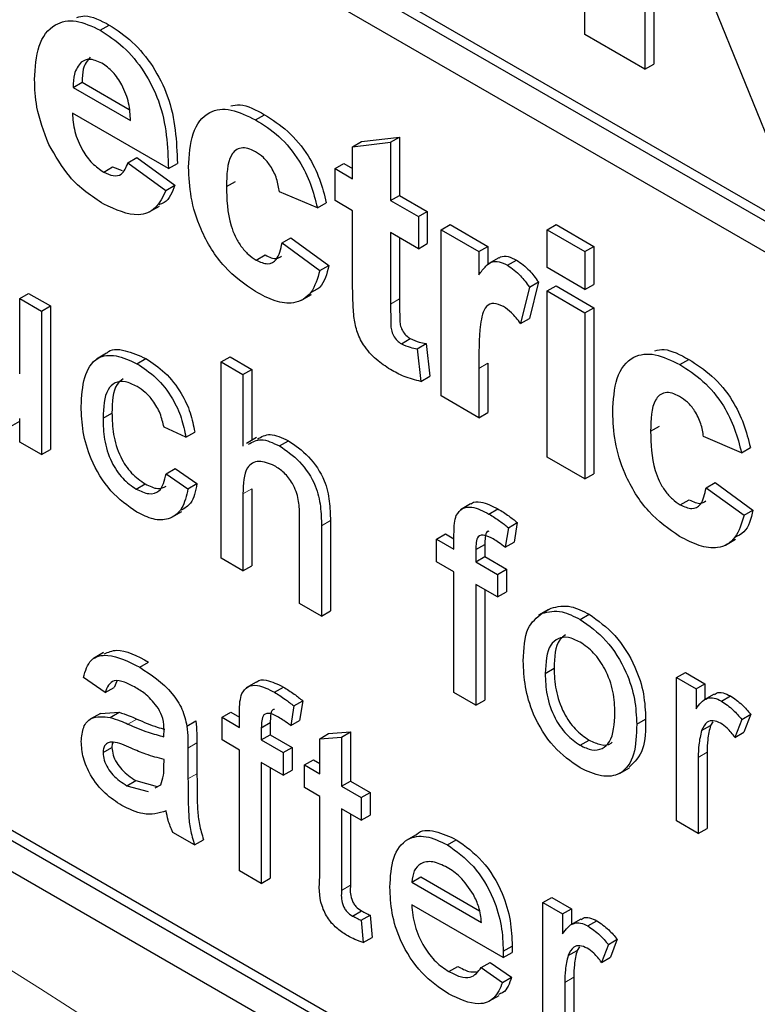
# Paper-space layout 'Blatt2' of a CAD drawing. Header units: millimetres. Extents: x 5 to 418, y 2 to 292.
# Tile 29 of 112: x 119.103 to 120.074, y 179.034 to 180.331. Entities that reach past the tile are written whole.
import ezdxf

# ---------------------------------------------------------------- set-up
doc = ezdxf.new("R2010")
doc.units = ezdxf.units.MM

psp = doc.layouts.new('Blatt2')

# ---------------------------------------------------------------- linework, layer by layer
at = {"color": 7, "linetype": 'Continuous', "lineweight": 25}
for p, q in [((117.3478, 181.6591), (121.8026, 179.0874)), ((117.336, 181.6523), (121.8026, 179.0738)), ((121.8026, 179.0329), (117.336, 181.6114)), ((115.8275, 181.0941), (121.7201, 177.6924)), ((119.8471, 180.3114), (119.8471, 180.7877)), ((120.0896, 180.1714), (119.9264, 180.5738)), ((119.9264, 180.5738), (119.9264, 180.2656)), ((119.9382, 180.5448), (119.9382, 180.2724)), ((119.2093, 180.3171), (119.2211, 180.3239)), ((119.9264, 180.2656), (119.8471, 180.3114)), ((119.9264, 180.2656), (119.9382, 180.2724)), ((117.336, 180.2641), (121.7201, 177.7332)), ((117.3478, 180.2709), (121.7319, 177.74)), ((119.1736, 180.2417), (119.1853, 180.2485)), ((119.1853, 180.2485), (119.2475, 180.2127)), ((119.1736, 180.2417), (119.2491, 180.1981)), ((119.299, 180.1348), (119.1727, 180.2077)), ((119.4139, 180.1989), (119.4257, 180.2057)), ((119.5416, 180.1636), (119.5534, 180.1704)), ((119.5416, 180.1636), (119.5915, 180.1694)), ((119.5534, 180.1704), (119.6033, 180.1762)), ((119.5915, 180.1694), (119.6033, 180.1762)), ((119.5915, 180.1694), (119.5915, 180.0926)), ((119.6033, 180.1762), (119.6033, 180.0994)), ((119.5416, 180.1214), (119.5416, 180.1636)), ((119.2458, 180.1425), (119.2576, 180.1493)), ((119.2458, 180.1425), (119.2957, 180.106)), ((119.2576, 180.1493), (119.3075, 180.1128)), ((119.299, 180.1348), (119.3108, 180.1416)), ((119.5184, 180.1348), (119.5302, 180.1416)), ((119.5302, 180.1416), (119.5416, 180.135)), ((119.2138, 180.1302), (119.2256, 180.137)), ((119.2256, 180.137), (119.238, 180.1323)), ((119.5184, 180.0926), (119.5184, 180.1348)), ((119.5184, 180.1348), (119.5416, 180.1214)), ((119.3754, 180.1112), (119.3872, 180.118)), ((119.2957, 180.106), (119.3075, 180.1128)), ((119.4951, 180.083), (119.4452, 180.1041)), ((119.4951, 180.083), (119.5069, 180.0898)), ((119.5416, 180.0791), (119.5184, 180.0926)), ((119.5915, 180.0926), (119.6033, 180.0994)), ((119.5915, 180.0926), (119.6281, 180.0715)), ((119.6033, 180.0994), (119.6399, 180.0783)), ((119.2738, 180.0778), (119.2871, 180.0855)), ((119.5416, 179.9822), (119.5416, 180.0791)), ((119.6281, 180.0715), (119.6399, 180.0783)), ((119.6399, 180.0783), (119.6399, 180.0361)), ((119.6281, 180.0715), (119.6281, 180.0293)), ((119.658, 180.0542), (119.6698, 180.061)), ((119.658, 179.8354), (119.658, 180.0542)), ((119.658, 180.0542), (119.7078, 180.0254)), ((119.6698, 180.061), (119.7196, 180.0322)), ((119.7976, 180.0542), (119.8094, 180.061)), ((119.7976, 180.0542), (119.8475, 180.0254)), ((119.7976, 180.0043), (119.7976, 180.0542)), ((119.8094, 180.061), (119.8592, 180.0322)), ((119.4486, 180.0369), (119.4604, 180.0437)), ((119.4604, 180.0437), (119.5102, 180.0073)), ((119.6281, 180.0293), (119.5915, 180.0504)), ((119.5915, 180.0504), (119.5915, 179.9563)), ((119.6033, 180.0436), (119.6033, 179.9631)), ((119.4486, 180.0369), (119.4984, 180.0005)), ((119.6281, 180.0293), (119.6399, 180.0361)), ((119.7078, 180.0254), (119.7196, 180.0322)), ((119.7078, 180.0254), (119.7078, 179.9949)), ((119.7196, 180.0322), (119.7196, 180.0081)), ((119.8475, 180.0254), (119.8592, 180.0322)), ((119.8475, 180.0254), (119.8475, 179.9755)), ((119.8592, 180.0322), (119.8592, 179.9823)), ((119.4146, 180.0143), (119.4264, 180.0211)), ((119.7342, 180.0173), (119.7209, 180.0096)), ((119.7455, 180.0075), (119.7573, 180.0143)), ((119.4984, 180.0005), (119.5102, 180.0073)), ((119.8475, 179.9755), (119.7976, 180.0043)), ((119.7743, 179.9788), (119.7627, 179.9307)), ((119.7743, 179.9788), (119.7861, 179.9856)), ((119.7861, 179.9856), (119.7745, 179.9375)), ((119.7976, 179.9736), (119.8094, 179.9804)), ((119.7976, 179.9736), (119.8475, 179.9448)), ((119.7976, 179.7548), (119.7976, 179.9736)), ((119.8094, 179.9804), (119.8592, 179.9516)), ((119.8475, 179.9755), (119.8592, 179.9823)), ((119.1032, 179.9636), (119.115, 179.9704)), ((119.1032, 179.8643), (119.1032, 179.9636)), ((119.1032, 179.9636), (119.1319, 179.947)), ((119.115, 179.9704), (119.1437, 179.9538)), ((119.4742, 179.9613), (119.4875, 179.9689)), ((119.1319, 179.947), (119.1437, 179.9538)), ((119.1319, 179.947), (119.1319, 179.7581)), ((119.1437, 179.9538), (119.1437, 179.7649)), ((119.8475, 179.9448), (119.8592, 179.9516)), ((119.8592, 179.9516), (119.8592, 179.7328)), ((119.7627, 179.9307), (119.7745, 179.9375)), ((119.8475, 179.9448), (119.8475, 179.726)), ((119.6057, 179.904), (119.6175, 179.9108)), ((119.6264, 179.8975), (119.6382, 179.9044)), ((119.6264, 179.8975), (119.6314, 179.8545)), ((119.6382, 179.9044), (119.6432, 179.8614)), ((119.2177, 179.8915), (119.2044, 179.8838)), ((119.2576, 179.8778), (119.2694, 179.8846)), ((119.3685, 179.8801), (119.3802, 179.8869)), ((119.3802, 179.8869), (119.409, 179.8703)), ((119.9724, 179.8766), (119.9841, 179.8834)), ((119.3685, 179.6215), (119.3685, 179.8801)), ((119.3685, 179.8801), (119.3972, 179.8635)), ((119.3972, 179.8635), (119.409, 179.8703)), ((119.409, 179.8703), (119.409, 179.7769)), ((119.7078, 179.8715), (119.7078, 179.8066)), ((119.7196, 179.8783), (119.7196, 179.8134)), ((119.3972, 179.8635), (119.3972, 179.7691)), ((119.6314, 179.8545), (119.6432, 179.8614)), ((119.7078, 179.8066), (119.658, 179.8354)), ((119.1032, 179.7746), (119.1032, 179.8055)), ((119.2129, 179.806), (119.2247, 179.8128)), ((119.7078, 179.8066), (119.7196, 179.8134)), ((119.0912, 179.7951), (119.1032, 179.802)), ((119.322, 179.7809), (119.2933, 179.7942)), ((119.9339, 179.7888), (119.9457, 179.7956)), ((119.322, 179.7809), (119.3337, 179.7878)), ((119.4152, 179.7805), (119.4019, 179.7728)), ((120.0535, 179.7606), (120.0037, 179.7817)), ((119.1319, 179.7581), (119.1032, 179.7746)), ((119.4452, 179.7695), (119.457, 179.7763)), ((120.0535, 179.7606), (120.0653, 179.7674)), ((119.1319, 179.7581), (119.1437, 179.7649)), ((119.8475, 179.726), (119.7976, 179.7548)), ((119.2961, 179.7329), (119.3079, 179.7397)), ((119.3079, 179.7397), (119.3366, 179.7198)), ((119.2961, 179.7329), (119.3248, 179.713)), ((119.8475, 179.726), (119.8592, 179.7328)), ((119.2566, 179.7126), (119.2684, 179.7194)), ((119.3248, 179.713), (119.3366, 179.7198)), ((120.007, 179.7145), (120.0188, 179.7213)), ((120.007, 179.7145), (120.0569, 179.6781)), ((120.0188, 179.7213), (120.0687, 179.6849)), ((119.3972, 179.7063), (119.3972, 179.6049)), ((119.409, 179.7131), (119.409, 179.6117)), ((119.6969, 179.6931), (119.6837, 179.6854)), ((119.973, 179.6919), (119.9848, 179.6987)), ((119.3037, 179.6755), (119.3169, 179.6831)), ((119.4718, 179.5618), (119.4718, 179.6793)), ((119.7211, 179.6798), (119.7329, 179.6866)), ((120.0569, 179.6781), (120.0687, 179.6849)), ((119.5005, 179.6644), (119.5005, 179.5453)), ((119.5123, 179.6712), (119.5123, 179.5521)), ((119.7466, 179.6618), (119.7425, 179.636)), ((119.7466, 179.6618), (119.7584, 179.6686)), ((119.7584, 179.6686), (119.7543, 179.6428)), ((119.6521, 179.6467), (119.6639, 179.6535)), ((119.6639, 179.6535), (119.675, 179.6471)), ((119.675, 179.6335), (119.675, 179.6527)), ((119.6521, 179.6169), (119.6521, 179.6467)), ((119.6521, 179.6467), (119.675, 179.6335)), ((119.7037, 179.6329), (119.7155, 179.6397)), ((119.7155, 179.6397), (119.7155, 179.6237)), ((119.7425, 179.636), (119.7543, 179.6428)), ((120.0327, 179.6389), (120.0459, 179.6466)), ((119.7037, 179.6329), (119.7037, 179.6169)), ((119.7037, 179.6169), (119.7155, 179.6237)), ((119.7155, 179.6237), (119.7442, 179.6071)), ((119.3972, 179.6049), (119.3685, 179.6215)), ((119.3972, 179.6049), (119.409, 179.6117)), ((119.675, 179.6036), (119.6521, 179.6169)), ((119.7037, 179.6169), (119.7324, 179.6003)), ((119.675, 179.4445), (119.675, 179.6036)), ((119.7324, 179.6003), (119.7442, 179.6071)), ((119.7324, 179.6003), (119.7324, 179.5705)), ((119.7442, 179.6071), (119.7442, 179.5773)), ((119.7324, 179.5705), (119.7037, 179.5871)), ((119.7037, 179.5871), (119.7037, 179.428)), ((119.7155, 179.5803), (119.7155, 179.4348)), ((119.7324, 179.5705), (119.7442, 179.5773)), ((119.5005, 179.5453), (119.4718, 179.5618)), ((119.5005, 179.5453), (119.5123, 179.5521)), ((119.7994, 179.5541), (119.7861, 179.5464)), ((119.791, 179.5491), (119.8028, 179.5559)), ((119.8411, 179.5409), (119.8529, 179.5477)), ((119.2137, 179.4974), (119.2005, 179.4897)), ((119.2612, 179.4779), (119.273, 179.4847)), ((119.7951, 179.4698), (119.8068, 179.4766)), ((119.9679, 179.4644), (119.9797, 179.4712)), ((119.9797, 179.4712), (120.0055, 179.4563)), ((119.2157, 179.4445), (119.187, 179.4644)), ((119.2312, 179.4595), (119.2275, 179.4513)), ((119.4145, 179.4584), (119.4012, 179.4507)), ((119.9679, 179.2755), (119.9679, 179.4644)), ((119.9679, 179.4644), (119.9937, 179.4495)), ((119.9937, 179.4495), (120.0055, 179.4563)), ((120.0055, 179.4563), (120.0055, 179.4355)), ((119.2157, 179.4445), (119.2275, 179.4513)), ((119.4387, 179.4451), (119.4504, 179.4519)), ((119.7037, 179.428), (119.675, 179.4445)), ((119.9937, 179.4495), (119.9937, 179.4231)), ((120.0176, 179.4425), (120.0044, 179.4349)), ((119.4641, 179.4271), (119.4759, 179.4339)), ((119.4759, 179.4339), (119.4718, 179.408)), ((119.7037, 179.428), (119.7155, 179.4348)), ((120.0271, 179.4335), (120.0389, 179.4403)), ((119.2094, 179.4172), (119.1961, 179.4095)), ((119.2094, 179.4171), (119.234, 179.4186)), ((119.2222, 179.4118), (119.234, 179.4186)), ((119.3696, 179.412), (119.3814, 179.4188)), ((119.3814, 179.4188), (119.3926, 179.4124)), ((119.3926, 179.3988), (119.3926, 179.418)), ((119.4641, 179.4271), (119.46, 179.4012)), ((120.054, 179.4092), (120.0658, 179.416)), ((120.0658, 179.416), (120.0568, 179.3924)), ((119.3234, 179.4005), (119.3352, 179.4073)), ((119.3696, 179.3822), (119.3696, 179.412)), ((119.3696, 179.412), (119.3926, 179.3988)), ((119.4213, 179.3982), (119.433, 179.405)), ((119.433, 179.405), (119.433, 179.389)), ((119.46, 179.4012), (119.4718, 179.408)), ((119.9156, 179.4028), (119.9274, 179.4096)), ((120.016, 179.4061), (120.0128, 179.4014)), ((120.054, 179.4092), (120.045, 179.3856)), ((119.4213, 179.3982), (119.4213, 179.3822)), ((119.4982, 179.3837), (119.51, 179.3905)), ((119.51, 179.3905), (119.5387, 179.3928)), ((119.5269, 179.386), (119.5387, 179.3928)), ((119.5387, 179.3928), (119.5387, 179.328)), ((120.001, 179.3946), (120.0128, 179.4014)), ((120.045, 179.3856), (120.0568, 179.3924)), ((119.3366, 179.3782), (119.3366, 179.3377)), ((119.3926, 179.3689), (119.3696, 179.3822)), ((119.4213, 179.3822), (119.433, 179.389)), ((119.4213, 179.3822), (119.45, 179.3656)), ((119.433, 179.389), (119.4618, 179.3724)), ((119.4982, 179.3837), (119.5269, 179.386)), ((119.4982, 179.3377), (119.4982, 179.3837)), ((119.5269, 179.386), (119.5269, 179.3212)), ((119.8411, 179.3752), (119.8529, 179.382)), ((119.2129, 179.3655), (119.2247, 179.3723)), ((119.3248, 179.3714), (119.3248, 179.3309)), ((119.3926, 179.2098), (119.3926, 179.3689)), ((119.45, 179.3656), (119.4618, 179.3724)), ((119.45, 179.3656), (119.45, 179.3358)), ((119.4618, 179.3724), (119.4618, 179.3426)), ((120.0084, 179.3661), (120.0084, 179.2657)), ((119.2931, 179.3471), (119.2933, 179.3566)), ((119.45, 179.3358), (119.4213, 179.3523)), ((119.4213, 179.3523), (119.4213, 179.1932)), ((119.4781, 179.3493), (119.4899, 179.3562)), ((119.4899, 179.3562), (119.4982, 179.3514)), ((119.9966, 179.3593), (119.9966, 179.2589)), ((119.433, 179.3455), (119.433, 179.2)), ((119.45, 179.3358), (119.4618, 179.3426)), ((119.4781, 179.3195), (119.4781, 179.3493)), ((119.4781, 179.3493), (119.4982, 179.3377)), ((119.8928, 179.3381), (119.9061, 179.3457)), ((119.2443, 179.3219), (119.2561, 179.3287)), ((119.2561, 179.3287), (119.2843, 179.321)), ((119.5269, 179.3212), (119.5387, 179.328)), ((119.5387, 179.328), (119.5646, 179.3131)), ((119.2443, 179.3219), (119.2725, 179.3142)), ((119.2815, 179.3192), (119.2889, 179.3233)), ((119.4982, 179.3079), (119.4781, 179.3195)), ((119.5269, 179.3212), (119.5528, 179.3063)), ((119.5528, 179.3063), (119.5646, 179.3131)), ((119.5646, 179.3131), (119.5646, 179.2832)), ((119.4982, 179.2019), (119.4982, 179.3079)), ((119.5528, 179.3063), (119.5528, 179.2764)), ((119.5528, 179.2764), (119.5269, 179.2913)), ((119.5269, 179.2913), (119.5269, 179.1841)), ((119.5387, 179.2845), (119.5387, 179.1909)), ((119.5528, 179.2764), (119.5646, 179.2832)), ((119.9966, 179.2589), (119.9679, 179.2755)), ((119.3334, 179.2439), (119.3047, 179.2605)), ((119.9966, 179.2589), (120.0084, 179.2657)), ((119.3334, 179.2439), (119.3452, 179.2507)), ((119.6252, 179.2573), (119.612, 179.2497)), ((119.6663, 179.244), (119.6781, 179.2508)), ((119.4213, 179.1932), (119.3926, 179.2098)), ((119.4213, 179.1932), (119.433, 179.2)), ((119.6194, 179.1949), (119.6312, 179.2017)), ((119.6194, 179.1949), (119.7112, 179.1419)), ((119.6312, 179.2017), (119.7085, 179.157)), ((119.7922, 179.168), (119.804, 179.1749)), ((119.804, 179.1749), (119.8298, 179.1599)), ((119.5415, 179.1503), (119.5533, 179.1571)), ((119.7398, 179.0955), (119.6194, 179.165)), ((119.7922, 178.9791), (119.7922, 179.168)), ((119.7922, 179.168), (119.818, 179.1531)), ((119.818, 179.1531), (119.8298, 179.1599)), ((119.8298, 179.1599), (119.8298, 179.1391)), ((119.5528, 179.1447), (119.5646, 179.1515)), ((119.5528, 179.1447), (119.5556, 179.1152)), ((119.5646, 179.1515), (119.5674, 179.122)), ((119.818, 179.1531), (119.818, 179.1268)), ((119.8419, 179.1461), (119.8287, 179.1385)), ((119.8514, 179.1372), (119.8632, 179.144)), ((119.5556, 179.1152), (119.5674, 179.122)), ((119.8783, 179.1128), (119.8901, 179.1196)), ((119.8901, 179.1196), (119.8811, 179.096)), ((119.7399, 179.1039), (119.7517, 179.1107)), ((119.8253, 179.0982), (119.8371, 179.105)), ((119.8403, 179.1098), (119.8371, 179.105)), ((119.8783, 179.1128), (119.8693, 179.0892)), ((119.7398, 179.0955), (119.7516, 179.1023)), ((119.8693, 179.0892), (119.8811, 179.096)), ((119.6683, 179.0772), (119.68, 179.084)), ((119.7109, 179.0824), (119.7227, 179.0892)), ((119.7109, 179.0824), (119.739, 179.0628)), ((119.7227, 179.0892), (119.7508, 179.0696)), ((119.739, 179.0628), (119.7508, 179.0696)), ((119.8327, 179.0697), (119.8327, 178.9693)), ((119.8209, 179.0629), (119.8209, 178.9625)), ((119.721, 179.038), (119.7343, 179.0456))]:
    psp.add_line(p, q, dxfattribs=at)
at = {"color": 7, "linetype": 'Continuous', "lineweight": 18}
for p, q in [((119.5915, 179.9563), (119.6033, 179.9631)), ((119.7078, 179.8715), (119.7196, 179.8783)), ((119.3972, 179.7063), (119.409, 179.7131)), ((119.5005, 179.6644), (119.5123, 179.6712)), ((119.2458, 179.403), (119.2576, 179.4098)), ((119.3248, 179.3714), (119.3366, 179.3782)), ((119.9966, 179.3593), (120.0084, 179.3661)), ((119.3248, 179.3309), (119.3366, 179.3377)), ((119.5269, 179.1841), (119.5387, 179.1909)), ((119.8209, 179.0629), (119.8327, 179.0697))]:
    psp.add_line(p, q, dxfattribs=at)
psp.add_arc((114.8566, 172.3244), 7.9725, 50.30384, 69.70154, dxfattribs=at)
at = {"color": 7, "linetype": 'Continuous', "lineweight": 25}
for points, knots in [([(119.1228, 180.2521), (119.1237, 180.2677), (119.1254, 180.2988), (119.1463, 180.3261), (119.1765, 180.3325), (119.1984, 180.3222), (119.2093, 180.3171)], [0, 0, 0, 0, 0.280671, 0.559803, 0.779762, 1, 1, 1, 1]), ([(119.1785, 180.3339), (119.182, 180.3348), (119.1942, 180.3382), (119.2099, 180.3299), (119.2211, 180.3239)], [0, 0, 0, 0, 0.2804783, 1, 1, 1, 1]), ([(119.2211, 180.3239), (119.2314, 180.3171), (119.2519, 180.3037), (119.2796, 180.2702), (119.3083, 180.2125), (119.3097, 180.1708), (119.3108, 180.1416)], [0, 0, 0, 0, 0.187375, 0.374305, 0.561262, 1, 1, 1, 1]), ([(119.2093, 180.3171), (119.2196, 180.3103), (119.2401, 180.2968), (119.2679, 180.2634), (119.2965, 180.2057), (119.298, 180.164), (119.299, 180.1348)], [0, 0, 0, 0, 0.187375, 0.374305, 0.561262, 1, 1, 1, 1]), ([(119.1842, 180.2749), (119.1805, 180.2702), (119.174, 180.2619), (119.1737, 180.2479), (119.1736, 180.2417)], [0, 0, 0, 0, 0.558284, 1, 1, 1, 1]), ([(119.2115, 180.2736), (119.2056, 180.2762), (119.195, 180.2809), (119.1875, 180.2767), (119.1842, 180.2749)], [0, 0, 0, 0, 0.558878, 1, 1, 1, 1]), ([(119.1959, 180.2817), (119.1923, 180.277), (119.1858, 180.2687), (119.1855, 180.2547), (119.1853, 180.2485)], [0, 0, 0, 0, 0.558284, 1, 1, 1, 1]), ([(119.2491, 180.1981), (119.2487, 180.2056), (119.2479, 180.2205), (119.2394, 180.2436), (119.2263, 180.2631), (119.2165, 180.2701), (119.2115, 180.2736)], [0, 0, 0, 0, 0.280983, 0.560279, 0.780219, 1, 1, 1, 1]), ([(119.1414, 180.1667), (119.1352, 180.1834), (119.1241, 180.2132), (119.1232, 180.2402), (119.1228, 180.2521)], [0, 0, 0, 0, 0.558866, 1, 1, 1, 1]), ([(119.1727, 180.2077), (119.1732, 180.1999), (119.1744, 180.1842), (119.1842, 180.1602), (119.1984, 180.1408), (119.2087, 180.1337), (119.2138, 180.1302)], [0, 0, 0, 0, 0.280701, 0.559805, 0.779805, 1, 1, 1, 1]), ([(119.3256, 180.1365), (119.3264, 180.1522), (119.3282, 180.1835), (119.3493, 180.2113), (119.3809, 180.2152), (119.4029, 180.2044), (119.4139, 180.1989)], [0, 0, 0, 0, 0.280707, 0.559643, 0.779504, 1, 1, 1, 1]), ([(119.381, 180.2173), (119.385, 180.2181), (119.3982, 180.2209), (119.4144, 180.2119), (119.4257, 180.2057)], [0, 0, 0, 0, 0.305493, 1, 1, 1, 1]), ([(119.4139, 180.1989), (119.4242, 180.1924), (119.4448, 180.1793), (119.471, 180.148), (119.4873, 180.114), (119.4925, 180.0933), (119.4951, 180.083)], [0, 0, 0, 0, 0.280457, 0.559337, 0.779383, 1, 1, 1, 1]), ([(119.4257, 180.2057), (119.436, 180.1992), (119.4566, 180.1861), (119.4827, 180.1549), (119.4991, 180.1208), (119.5043, 180.1001), (119.5069, 180.0898)], [0, 0, 0, 0, 0.280457, 0.559337, 0.779383, 1, 1, 1, 1]), ([(119.2139, 180.0879), (119.1981, 180.0984), (119.1698, 180.1171), (119.1501, 180.1516), (119.1414, 180.1667)], [0, 0, 0, 0, 0.560391, 1, 1, 1, 1]), ([(119.4135, 180.157), (119.4102, 180.1586), (119.4036, 180.1619), (119.3944, 180.1625), (119.3869, 180.1592), (119.3762, 180.1459), (119.3758, 180.1266), (119.3754, 180.1112)], [0, 0, 0, 0, 0.125319, 0.250544, 0.375796, 0.501063, 1, 1, 1, 1]), ([(119.4452, 180.1041), (119.4443, 180.1097), (119.4424, 180.121), (119.4346, 180.1375), (119.4242, 180.15), (119.4171, 180.1546), (119.4135, 180.157)], [0, 0, 0, 0, 0.280561, 0.559648, 0.7796, 1, 1, 1, 1]), ([(119.2138, 180.1302), (119.218, 180.1282), (119.2265, 180.1241), (119.2396, 180.1267), (119.2435, 180.1365), (119.2458, 180.1425)], [0, 0, 0, 0, 0.280682, 0.560525, 1, 1, 1, 1]), ([(119.4136, 179.9727), (119.3996, 179.9824), (119.3716, 180.0017), (119.3412, 180.051), (119.3273, 180.0977), (119.3262, 180.1236), (119.3256, 180.1365)], [0, 0, 0, 0, 0.279707, 0.558485, 0.778934, 1, 1, 1, 1]), ([(119.2957, 180.106), (119.2917, 180.0977), (119.2838, 180.081), (119.2558, 180.0689), (119.2298, 180.0807), (119.2139, 180.0879)], [0, 0, 0, 0, 0.281013, 0.561314, 1, 1, 1, 1]), ([(119.3075, 180.1128), (119.3039, 180.1037), (119.2992, 180.0915), (119.2888, 180.088), (119.2862, 180.0871)], [0, 0, 0, 0, 0.753376, 1, 1, 1, 1]), ([(119.3754, 180.1112), (119.3758, 180.0943), (119.3762, 180.0732), (119.3865, 180.0455), (119.3942, 180.0325), (119.404, 180.0213), (119.4111, 180.0166), (119.4146, 180.0143)], [0, 0, 0, 0, 0.499313, 0.6245497, 0.7497626, 0.8747838, 1, 1, 1, 1]), ([(119.4146, 180.0143), (119.4198, 180.0119), (119.4302, 180.0072), (119.4442, 180.015), (119.4469, 180.0286), (119.4486, 180.0369)], [0, 0, 0, 0, 0.28016, 0.558978, 1, 1, 1, 1]), ([(119.4264, 180.0211), (119.4318, 180.0184), (119.4404, 180.0141), (119.446, 180.0181), (119.4481, 180.0195)], [0, 0, 0, 0, 0.628112, 1, 1, 1, 1]), ([(119.7078, 179.9949), (119.7108, 179.9989), (119.7156, 180.0056), (119.7241, 180.0125), (119.7343, 180.0129), (119.7418, 180.0093), (119.7455, 180.0075)], [0, 0, 0, 0, 0.340514, 0.560535, 0.78019, 1, 1, 1, 1]), ([(119.7344, 180.017), (119.735, 180.0175), (119.7381, 180.0199), (119.7462, 180.0196), (119.7536, 180.0161), (119.7573, 180.0143)], [0, 0, 0, 0, 0.119414, 0.559552, 1, 1, 1, 1]), ([(119.7573, 180.0143), (119.7631, 180.0102), (119.7736, 180.0027), (119.7823, 179.9908), (119.7861, 179.9856)], [0, 0, 0, 0, 0.559042, 1, 1, 1, 1]), ([(119.4984, 180.0005), (119.4953, 179.99), (119.489, 179.969), (119.4666, 179.9555), (119.4396, 179.9591), (119.4223, 179.9681), (119.4136, 179.9727)], [0, 0, 0, 0, 0.280244, 0.559157, 0.779326, 1, 1, 1, 1]), ([(119.5102, 180.0073), (119.5075, 179.9961), (119.5033, 179.9791), (119.4905, 179.9733), (119.4861, 179.9713)], [0, 0, 0, 0, 0.655166, 1, 1, 1, 1]), ([(119.7455, 180.0075), (119.7514, 180.0034), (119.7619, 179.9959), (119.7705, 179.984), (119.7743, 179.9788)], [0, 0, 0, 0, 0.559042, 1, 1, 1, 1]), ([(119.5433, 179.9399), (119.5427, 179.9479), (119.5416, 179.9623), (119.5416, 179.9761), (119.5416, 179.9822)], [0, 0, 0, 0, 0.559821, 1, 1, 1, 1]), ([(119.6033, 179.9631), (119.6034, 179.9542), (119.6035, 179.943), (119.6038, 179.9293), (119.6067, 179.9215), (119.6117, 179.9147), (119.6156, 179.9121), (119.6175, 179.9108)], [0, 0, 0, 0, 0.501041, 0.626248, 0.751082, 0.875377, 1, 1, 1, 1]), ([(119.5915, 179.9563), (119.5916, 179.9474), (119.5917, 179.9362), (119.5921, 179.9225), (119.595, 179.9147), (119.5999, 179.9079), (119.6038, 179.9053), (119.6057, 179.904)], [0, 0, 0, 0, 0.501041, 0.626248, 0.751082, 0.875377, 1, 1, 1, 1]), ([(119.74, 179.9531), (119.7357, 179.9551), (119.727, 179.9591), (119.7139, 179.9523), (119.7076, 179.9208), (119.7077, 179.8913), (119.7078, 179.8715)], [0, 0, 0, 0, 0.124672, 0.248774, 0.498061, 1, 1, 1, 1]), ([(119.7627, 179.9307), (119.7588, 179.9358), (119.7518, 179.9448), (119.7436, 179.9506), (119.74, 179.9531)], [0, 0, 0, 0, 0.560294, 1, 1, 1, 1]), ([(119.5913, 179.8701), (119.5851, 179.8742), (119.5726, 179.8824), (119.5562, 179.9003), (119.5462, 179.9214), (119.5442, 179.9337), (119.5433, 179.9399)], [0, 0, 0, 0, 0.280585, 0.56042, 0.779437, 1, 1, 1, 1]), ([(119.6175, 179.9108), (119.6215, 179.9091), (119.6285, 179.906), (119.6352, 179.9049), (119.6382, 179.9044)], [0, 0, 0, 0, 0.559508, 1, 1, 1, 1]), ([(119.2178, 179.8913), (119.2179, 179.8915), (119.2226, 179.8983), (119.2422, 179.8964), (119.2603, 179.8885), (119.2694, 179.8846)], [0, 0, 0, 0, 0.011465, 0.505148, 1, 1, 1, 1]), ([(119.6057, 179.904), (119.6097, 179.9023), (119.6167, 179.8992), (119.6235, 179.8981), (119.6264, 179.8975)], [0, 0, 0, 0, 0.559508, 1, 1, 1, 1]), ([(119.9394, 179.8949), (119.9434, 179.8957), (119.9566, 179.8985), (119.9729, 179.8896), (119.9841, 179.8834)], [0, 0, 0, 0, 0.305493, 1, 1, 1, 1]), ([(119.1842, 179.8216), (119.1849, 179.835), (119.1864, 179.8615), (119.2025, 179.8875), (119.2296, 179.8907), (119.2483, 179.8821), (119.2576, 179.8778)], [0, 0, 0, 0, 0.280838, 0.55968, 0.779579, 1, 1, 1, 1]), ([(119.2694, 179.8846), (119.2779, 179.879), (119.2948, 179.8679), (119.3158, 179.8412), (119.3288, 179.813), (119.3321, 179.7962), (119.3337, 179.7878)], [0, 0, 0, 0, 0.2802671, 0.5594386, 0.7795347, 1, 1, 1, 1]), ([(119.884, 179.8141), (119.8849, 179.8298), (119.8866, 179.8611), (119.9077, 179.8889), (119.9393, 179.8928), (119.9613, 179.882), (119.9724, 179.8766)], [0, 0, 0, 0, 0.280707, 0.559643, 0.779504, 1, 1, 1, 1]), ([(119.9841, 179.8834), (119.9945, 179.8768), (120.015, 179.8637), (120.0412, 179.8325), (120.0575, 179.7984), (120.0627, 179.7778), (120.0653, 179.7674)], [0, 0, 0, 0, 0.280457, 0.559337, 0.779383, 1, 1, 1, 1]), ([(119.2576, 179.8778), (119.2661, 179.8722), (119.2831, 179.8611), (119.304, 179.8344), (119.317, 179.8062), (119.3203, 179.7894), (119.322, 179.7809)], [0, 0, 0, 0, 0.2802671, 0.5594386, 0.7795347, 1, 1, 1, 1]), ([(119.6314, 179.8545), (119.6241, 179.8563), (119.611, 179.8593), (119.5973, 179.8668), (119.5913, 179.8701)], [0, 0, 0, 0, 0.559729, 1, 1, 1, 1]), ([(119.9724, 179.8766), (119.9827, 179.87), (120.0032, 179.8569), (120.0294, 179.8257), (120.0457, 179.7916), (120.0509, 179.771), (120.0535, 179.7606)], [0, 0, 0, 0, 0.280457, 0.559337, 0.779383, 1, 1, 1, 1]), ([(119.2394, 179.8579), (119.2365, 179.8557), (119.2255, 179.8473), (119.225, 179.8274), (119.2247, 179.8128)], [0, 0, 0, 0, 0.265832, 1, 1, 1, 1]), ([(119.2578, 179.8478), (119.2525, 179.8504), (119.2421, 179.8554), (119.2283, 179.8537), (119.2144, 179.8403), (119.2135, 179.8201), (119.2129, 179.806)], [0, 0, 0, 0, 0.187089, 0.37388, 0.56073, 1, 1, 1, 1]), ([(119.2933, 179.7942), (119.2918, 179.8002), (119.289, 179.812), (119.2797, 179.8284), (119.2687, 179.8407), (119.2614, 179.8455), (119.2578, 179.8478)], [0, 0, 0, 0, 0.280213, 0.559476, 0.779649, 1, 1, 1, 1]), ([(119.9719, 179.8346), (119.9686, 179.8362), (119.962, 179.8396), (119.9528, 179.8401), (119.9453, 179.8368), (119.9347, 179.8235), (119.9342, 179.8042), (119.9339, 179.7888)], [0, 0, 0, 0, 0.125319, 0.250544, 0.375796, 0.501063, 1, 1, 1, 1]), ([(120.0037, 179.7817), (120.0027, 179.7874), (120.0009, 179.7986), (119.9931, 179.8151), (119.9826, 179.8277), (119.9755, 179.8323), (119.9719, 179.8346)], [0, 0, 0, 0, 0.280561, 0.559648, 0.7796, 1, 1, 1, 1]), ([(119.2576, 179.6822), (119.2457, 179.6905), (119.222, 179.707), (119.1966, 179.7493), (119.1855, 179.7888), (119.1846, 179.8107), (119.1842, 179.8216)], [0, 0, 0, 0, 0.279595, 0.558341, 0.778834, 1, 1, 1, 1]), ([(119.2129, 179.806), (119.2132, 179.7968), (119.2137, 179.7786), (119.2219, 179.7499), (119.2383, 179.7254), (119.2505, 179.7168), (119.2566, 179.7126)], [0, 0, 0, 0, 0.281276, 0.560536, 0.78011, 1, 1, 1, 1]), ([(119.2247, 179.8128), (119.2249, 179.8036), (119.2255, 179.7854), (119.2336, 179.7567), (119.25, 179.7322), (119.2623, 179.7236), (119.2684, 179.7194)], [0, 0, 0, 0, 0.281276, 0.560536, 0.78011, 1, 1, 1, 1]), ([(119.972, 179.6503), (119.958, 179.66), (119.93, 179.6793), (119.8996, 179.7287), (119.8857, 179.7753), (119.8846, 179.8012), (119.884, 179.8141)], [0, 0, 0, 0, 0.279707, 0.558485, 0.778934, 1, 1, 1, 1]), ([(119.4162, 179.7785), (119.4215, 179.7815), (119.4327, 179.788), (119.4485, 179.7803), (119.457, 179.7763)], [0, 0, 0, 0, 0.470183, 1, 1, 1, 1]), ([(119.9339, 179.7888), (119.9342, 179.7719), (119.9346, 179.7508), (119.9449, 179.7232), (119.9527, 179.7101), (119.9624, 179.6989), (119.9695, 179.6943), (119.973, 179.6919)], [0, 0, 0, 0, 0.499313, 0.62455, 0.749763, 0.874784, 1, 1, 1, 1]), ([(119.4044, 179.7717), (119.4097, 179.7747), (119.4209, 179.7812), (119.4368, 179.7735), (119.4452, 179.7695)], [0, 0, 0, 0, 0.470183, 1, 1, 1, 1]), ([(119.4452, 179.7695), (119.4542, 179.7634), (119.4723, 179.7511), (119.4936, 179.7194), (119.5, 179.6892), (119.5004, 179.6727), (119.5005, 179.6644)], [0, 0, 0, 0, 0.280318, 0.55834, 0.778554, 1, 1, 1, 1]), ([(119.457, 179.7763), (119.466, 179.7702), (119.4841, 179.7579), (119.5054, 179.7262), (119.5118, 179.696), (119.5121, 179.6795), (119.5123, 179.6712)], [0, 0, 0, 0, 0.280318, 0.55834, 0.778554, 1, 1, 1, 1]), ([(119.4387, 179.7434), (119.4316, 179.7463), (119.4174, 179.7522), (119.398, 179.7409), (119.3975, 179.7194), (119.3972, 179.7063)], [0, 0, 0, 0, 0.280205, 0.55932, 1, 1, 1, 1]), ([(119.4718, 179.6793), (119.4716, 179.6857), (119.4712, 179.6985), (119.4642, 179.7191), (119.4516, 179.735), (119.443, 179.7406), (119.4387, 179.7434)], [0, 0, 0, 0, 0.281222, 0.559777, 0.779378, 1, 1, 1, 1]), ([(119.2566, 179.7126), (119.2623, 179.7099), (119.2735, 179.7047), (119.2906, 179.7094), (119.294, 179.724), (119.2961, 179.7329)], [0, 0, 0, 0, 0.280899, 0.560906, 1, 1, 1, 1]), ([(119.2684, 179.7194), (119.2742, 179.7165), (119.2847, 179.7113), (119.2924, 179.7149), (119.296, 179.7165)], [0, 0, 0, 0, 0.548596, 1, 1, 1, 1]), ([(119.3366, 179.7198), (119.3347, 179.7101), (119.3316, 179.6939), (119.3204, 179.6873), (119.3159, 179.6847)], [0, 0, 0, 0, 0.593899, 1, 1, 1, 1]), ([(119.973, 179.6919), (119.9783, 179.6895), (119.9887, 179.6848), (120.0026, 179.6926), (120.0053, 179.7062), (120.007, 179.7145)], [0, 0, 0, 0, 0.28016, 0.558978, 1, 1, 1, 1]), ([(117.6853, 179.7125), (117.7645, 179.6836), (117.995, 179.5996), (118.3824, 179.4258), (118.8462, 179.1774), (119.3108, 178.8851), (119.683, 178.6184), (119.8989, 178.4472), (119.9621, 178.397)], [0, 0, 0, 0, 0.106109, 0.308603, 0.511101, 0.713584, 0.916095, 1, 1, 1, 1]), ([(119.3248, 179.713), (119.3227, 179.7037), (119.3185, 179.6852), (119.301, 179.672), (119.2795, 179.6714), (119.2649, 179.6786), (119.2576, 179.6822)], [0, 0, 0, 0, 0.280202, 0.55951, 0.779586, 1, 1, 1, 1]), ([(119.6781, 179.678), (119.6805, 179.6815), (119.6854, 179.6884), (119.7009, 179.6902), (119.7135, 179.6837), (119.7211, 179.6798)], [0, 0, 0, 0, 0.279458, 0.559661, 1, 1, 1, 1]), ([(119.6972, 179.6927), (119.6975, 179.6931), (119.7005, 179.6965), (119.713, 179.6964), (119.7254, 179.6903), (119.7329, 179.6866)], [0, 0, 0, 0, 0.041167, 0.414036, 1, 1, 1, 1]), ([(119.9848, 179.6987), (119.9902, 179.696), (119.9988, 179.6917), (120.0044, 179.6957), (120.0065, 179.6971)], [0, 0, 0, 0, 0.628112, 1, 1, 1, 1]), ([(119.675, 179.6527), (119.6751, 179.6578), (119.6751, 179.667), (119.6772, 179.6746), (119.6781, 179.678)], [0, 0, 0, 0, 0.56037, 1, 1, 1, 1]), ([(119.7211, 179.6798), (119.7259, 179.6768), (119.7345, 179.6715), (119.7429, 179.6648), (119.7466, 179.6618)], [0, 0, 0, 0, 0.559945, 1, 1, 1, 1]), ([(119.7329, 179.6866), (119.7377, 179.6836), (119.7463, 179.6783), (119.7547, 179.6716), (119.7584, 179.6686)], [0, 0, 0, 0, 0.559945, 1, 1, 1, 1]), ([(120.0569, 179.6781), (120.0537, 179.6676), (120.0474, 179.6466), (120.025, 179.6331), (119.9981, 179.6367), (119.9807, 179.6458), (119.972, 179.6503)], [0, 0, 0, 0, 0.280244, 0.559157, 0.779326, 1, 1, 1, 1]), ([(120.0687, 179.6849), (120.0659, 179.6737), (120.0617, 179.6567), (120.049, 179.6509), (120.0446, 179.6489)], [0, 0, 0, 0, 0.655166, 1, 1, 1, 1]), ([(119.7264, 179.6469), (119.7229, 179.6488), (119.7158, 179.6527), (119.7064, 179.6517), (119.704, 179.6424), (119.7038, 179.6361), (119.7037, 179.6329)], [0, 0, 0, 0, 0.281469, 0.557719, 0.778516, 1, 1, 1, 1]), ([(119.721, 179.657), (119.7203, 179.657), (119.717, 179.6567), (119.716, 179.6489), (119.7157, 179.6428), (119.7155, 179.6397)], [0, 0, 0, 0, 0.131284, 0.564968, 1, 1, 1, 1]), ([(119.7425, 179.636), (119.7395, 179.6382), (119.7342, 179.6422), (119.7288, 179.6455), (119.7264, 179.6469)], [0, 0, 0, 0, 0.559924, 1, 1, 1, 1]), ([(119.8028, 179.5559), (119.8112, 179.5578), (119.8264, 179.5612), (119.8448, 179.5519), (119.8529, 179.5477)], [0, 0, 0, 0, 0.559033, 1, 1, 1, 1]), ([(119.7663, 179.4863), (119.767, 179.5021), (119.7681, 179.5304), (119.784, 179.5434), (119.791, 179.5491)], [0, 0, 0, 0, 0.560963, 1, 1, 1, 1]), ([(119.791, 179.5491), (119.7995, 179.551), (119.8146, 179.5544), (119.833, 179.5451), (119.8411, 179.5409)], [0, 0, 0, 0, 0.559033, 1, 1, 1, 1]), ([(119.8529, 179.5477), (119.8646, 179.5395), (119.8881, 179.5229), (119.9137, 179.4816), (119.926, 179.4423), (119.9269, 179.4205), (119.9274, 179.4096)], [0, 0, 0, 0, 0.279556, 0.5586, 0.778991, 1, 1, 1, 1]), ([(119.8411, 179.5409), (119.8528, 179.5327), (119.8764, 179.5161), (119.9019, 179.4748), (119.9142, 179.4355), (119.9151, 179.4137), (119.9156, 179.4028)], [0, 0, 0, 0, 0.279556, 0.5586, 0.778991, 1, 1, 1, 1]), ([(119.822, 179.5207), (119.8192, 179.5187), (119.8081, 179.5107), (119.8074, 179.4912), (119.8068, 179.4766)], [0, 0, 0, 0, 0.254643, 1, 1, 1, 1]), ([(119.8411, 179.5111), (119.8358, 179.5136), (119.8253, 179.5186), (119.8116, 179.5167), (119.7971, 179.5041), (119.7959, 179.4839), (119.7951, 179.4698)], [0, 0, 0, 0, 0.1871365, 0.3740246, 0.5610972, 1, 1, 1, 1]), ([(119.8869, 179.4178), (119.8866, 179.427), (119.8859, 179.4453), (119.8758, 179.4741), (119.8594, 179.4982), (119.8472, 179.5068), (119.8411, 179.5111)], [0, 0, 0, 0, 0.281064, 0.560316, 0.780174, 1, 1, 1, 1]), ([(119.187, 179.4644), (119.1897, 179.4731), (119.1949, 179.4906), (119.2232, 179.4972), (119.2468, 179.4852), (119.2612, 179.4779)], [0, 0, 0, 0, 0.28043, 0.559303, 1, 1, 1, 1]), ([(119.2146, 179.4955), (119.2198, 179.4978), (119.236, 179.5049), (119.258, 179.4928), (119.273, 179.4847)], [0, 0, 0, 0, 0.323837, 1, 1, 1, 1]), ([(119.8411, 179.3454), (119.8291, 179.3538), (119.8051, 179.3705), (119.779, 179.413), (119.7677, 179.453), (119.7668, 179.4752), (119.7663, 179.4863)], [0, 0, 0, 0, 0.279616, 0.558371, 0.778858, 1, 1, 1, 1]), ([(119.2612, 179.4779), (119.2761, 179.4683), (119.297, 179.455), (119.3184, 179.4228), (119.3218, 179.408), (119.3234, 179.4005)], [0, 0, 0, 0, 0.559253, 0.779195, 1, 1, 1, 1]), ([(119.7951, 179.4698), (119.7954, 179.4605), (119.7961, 179.4419), (119.8057, 179.4127), (119.8225, 179.3883), (119.8349, 179.3795), (119.8411, 179.3752)], [0, 0, 0, 0, 0.281129, 0.560384, 0.780159, 1, 1, 1, 1]), ([(119.8068, 179.4766), (119.8072, 179.4673), (119.8079, 179.4487), (119.8175, 179.4195), (119.8342, 179.3951), (119.8467, 179.3863), (119.8529, 179.382)], [0, 0, 0, 0, 0.281129, 0.560384, 0.780159, 1, 1, 1, 1]), ([(119.256, 179.451), (119.2511, 179.4537), (119.2414, 179.459), (119.2278, 179.4618), (119.2195, 179.4549), (119.217, 179.448), (119.2157, 179.4445)], [0, 0, 0, 0, 0.280855, 0.559751, 0.7795, 1, 1, 1, 1]), ([(119.3956, 179.4432), (119.398, 179.4467), (119.4029, 179.4537), (119.4184, 179.4554), (119.431, 179.449), (119.4387, 179.4451)], [0, 0, 0, 0, 0.279458, 0.559661, 1, 1, 1, 1]), ([(119.4147, 179.458), (119.415, 179.4583), (119.418, 179.4618), (119.4305, 179.4617), (119.4429, 179.4556), (119.4504, 179.4519)], [0, 0, 0, 0, 0.041167, 0.414036, 1, 1, 1, 1]), ([(119.2858, 179.4238), (119.2807, 179.4303), (119.2714, 179.4418), (119.2607, 179.4482), (119.256, 179.451)], [0, 0, 0, 0, 0.557871, 1, 1, 1, 1]), ([(119.3926, 179.418), (119.3926, 179.4231), (119.3926, 179.4322), (119.3947, 179.4399), (119.3956, 179.4432)], [0, 0, 0, 0, 0.56037, 1, 1, 1, 1]), ([(119.4387, 179.4451), (119.4434, 179.4421), (119.452, 179.4367), (119.4604, 179.4301), (119.4641, 179.4271)], [0, 0, 0, 0, 0.559945, 1, 1, 1, 1]), ([(119.4504, 179.4519), (119.4552, 179.4489), (119.4638, 179.4435), (119.4722, 179.4369), (119.4759, 179.4339)], [0, 0, 0, 0, 0.559945, 1, 1, 1, 1]), ([(120.0182, 179.4416), (120.019, 179.4425), (120.0216, 179.4453), (120.0293, 179.4447), (120.0357, 179.4418), (120.0389, 179.4403)], [0, 0, 0, 0, 0.169155, 0.584525, 1, 1, 1, 1]), ([(119.9937, 179.4231), (119.998, 179.4291), (120.004, 179.4374), (120.0173, 179.4382), (120.0239, 179.4351), (120.0271, 179.4335)], [0, 0, 0, 0, 0.5595991, 0.7797717, 1, 1, 1, 1]), ([(120.0271, 179.4335), (120.0324, 179.4299), (120.0419, 179.4234), (120.0503, 179.4135), (120.054, 179.4092)], [0, 0, 0, 0, 0.559546, 1, 1, 1, 1]), ([(120.0389, 179.4403), (120.0442, 179.4367), (120.0537, 179.4302), (120.0621, 179.4203), (120.0658, 179.416)], [0, 0, 0, 0, 0.559546, 1, 1, 1, 1]), ([(119.234, 179.4186), (119.2384, 179.4172), (119.2462, 179.4147), (119.2541, 179.4113), (119.2576, 179.4098)], [0, 0, 0, 0, 0.559918, 1, 1, 1, 1]), ([(119.2933, 179.3942), (119.2932, 179.3995), (119.293, 179.4091), (119.288, 179.4193), (119.2858, 179.4238)], [0, 0, 0, 0, 0.561903, 1, 1, 1, 1]), ([(119.444, 179.4122), (119.4404, 179.4141), (119.4333, 179.418), (119.424, 179.4169), (119.4216, 179.4077), (119.4214, 179.4013), (119.4213, 179.3982)], [0, 0, 0, 0, 0.281469, 0.557719, 0.778516, 1, 1, 1, 1]), ([(119.4385, 179.4223), (119.4378, 179.4222), (119.4345, 179.422), (119.4335, 179.4141), (119.4332, 179.408), (119.433, 179.405)], [0, 0, 0, 0, 0.131284, 0.564968, 1, 1, 1, 1]), ([(119.8411, 179.3752), (119.8464, 179.3727), (119.857, 179.3676), (119.8707, 179.37), (119.8851, 179.3831), (119.8862, 179.4035), (119.8869, 179.4178)], [0, 0, 0, 0, 0.187044, 0.373945, 0.560983, 1, 1, 1, 1]), ([(119.1842, 179.3802), (119.1848, 179.3868), (119.186, 179.4), (119.1986, 179.4144), (119.2133, 179.4128), (119.2222, 179.4118)], [0, 0, 0, 0, 0.280458, 0.560983, 1, 1, 1, 1]), ([(119.2222, 179.4118), (119.2266, 179.4104), (119.2344, 179.4079), (119.2423, 179.4045), (119.2458, 179.403)], [0, 0, 0, 0, 0.559918, 1, 1, 1, 1]), ([(119.2458, 179.403), (119.2548, 179.3991), (119.2708, 179.3922), (119.2863, 179.3883), (119.2931, 179.3865)], [0, 0, 0, 0, 0.560185, 1, 1, 1, 1]), ([(119.2576, 179.4098), (119.2666, 179.4058), (119.279, 179.4003), (119.2911, 179.3971), (119.2945, 179.3962)], [0, 0, 0, 0, 0.719639, 1, 1, 1, 1]), ([(119.3352, 179.4073), (119.3357, 179.4018), (119.3366, 179.3918), (119.3366, 179.3824), (119.3366, 179.3782)], [0, 0, 0, 0, 0.559817, 1, 1, 1, 1]), ([(119.46, 179.4012), (119.457, 179.4035), (119.4517, 179.4075), (119.4463, 179.4107), (119.444, 179.4122)], [0, 0, 0, 0, 0.559924, 1, 1, 1, 1]), ([(119.9156, 179.4028), (119.9152, 179.3889), (119.9144, 179.3613), (119.8969, 179.336), (119.8697, 179.3322), (119.8506, 179.341), (119.8411, 179.3454)], [0, 0, 0, 0, 0.281033, 0.559513, 0.779602, 1, 1, 1, 1]), ([(119.9274, 179.4096), (119.9272, 179.3953), (119.9269, 179.3676), (119.9127, 179.3532), (119.9058, 179.3462)], [0, 0, 0, 0, 0.512915, 1, 1, 1, 1]), ([(120.026, 179.4043), (120.0227, 179.4058), (120.0162, 179.4086), (120.0064, 179.406), (120.0031, 179.3989), (120.001, 179.3946)], [0, 0, 0, 0, 0.2803051, 0.5609106, 1, 1, 1, 1]), ([(120.045, 179.3856), (120.0417, 179.3899), (120.0359, 179.3976), (120.029, 179.4023), (120.026, 179.4043)], [0, 0, 0, 0, 0.560116, 1, 1, 1, 1]), ([(119.2931, 179.3865), (119.2931, 179.388), (119.2932, 179.3905), (119.2932, 179.3931), (119.2933, 179.3942)], [0, 0, 0, 0, 0.560023, 1, 1, 1, 1]), ([(119.3234, 179.4005), (119.3239, 179.395), (119.3248, 179.385), (119.3248, 179.3756), (119.3248, 179.3714)], [0, 0, 0, 0, 0.559817, 1, 1, 1, 1]), ([(120.001, 179.3946), (119.9996, 179.3884), (119.997, 179.3775), (119.9967, 179.3648), (119.9966, 179.3593)], [0, 0, 0, 0, 0.559888, 1, 1, 1, 1]), ([(120.0128, 179.4014), (120.0113, 179.3953), (120.0087, 179.3843), (120.0085, 179.3717), (120.0084, 179.3661)], [0, 0, 0, 0, 0.559888, 1, 1, 1, 1]), ([(119.2377, 179.2959), (119.2302, 179.3007), (119.2153, 179.3103), (119.1967, 179.3336), (119.1857, 179.3589), (119.1847, 179.3731), (119.1842, 179.3802)], [0, 0, 0, 0, 0.280815, 0.55969, 0.779696, 1, 1, 1, 1]), ([(119.2501, 179.3713), (119.2419, 179.375), (119.2316, 179.3796), (119.2208, 179.3792), (119.2164, 179.3768), (119.2134, 179.3722), (119.2131, 179.3677), (119.2129, 179.3655)], [0, 0, 0, 0, 0.50028, 0.625326, 0.750269, 0.875147, 1, 1, 1, 1]), ([(119.226, 179.3792), (119.2259, 179.379), (119.2248, 179.3773), (119.2247, 179.3747), (119.2247, 179.3723)], [0, 0, 0, 0, 0.114706, 1, 1, 1, 1]), ([(119.8529, 179.382), (119.8581, 179.3796), (119.8686, 179.3748), (119.8792, 179.3752), (119.8828, 179.3788), (119.8833, 179.3792)], [0, 0, 0, 0, 0.465388, 0.930416, 1, 1, 1, 1]), ([(119.2129, 179.3655), (119.2132, 179.3622), (119.2138, 179.3556), (119.2189, 179.3451), (119.2287, 179.332), (119.2379, 179.3261), (119.2443, 179.3219)], [0, 0, 0, 0, 0.1865647, 0.3734672, 0.5606134, 1, 1, 1, 1]), ([(119.2247, 179.3723), (119.225, 179.369), (119.2256, 179.3624), (119.2306, 179.3519), (119.2405, 179.3388), (119.2496, 179.3329), (119.2561, 179.3287)], [0, 0, 0, 0, 0.1865647, 0.3734672, 0.5606134, 1, 1, 1, 1]), ([(119.2933, 179.3566), (119.2853, 179.3586), (119.2711, 179.3622), (119.2565, 179.3685), (119.2501, 179.3713)], [0, 0, 0, 0, 0.55976, 1, 1, 1, 1]), ([(119.2889, 179.3233), (119.2903, 179.3272), (119.293, 179.3342), (119.2931, 179.3431), (119.2931, 179.3471)], [0, 0, 0, 0, 0.558995, 1, 1, 1, 1]), ([(119.3366, 179.3377), (119.3367, 179.3283), (119.3367, 179.3127), (119.3373, 179.2907), (119.3391, 179.2712), (119.3432, 179.2576), (119.3452, 179.2507)], [0, 0, 0, 0, 0.340206, 0.560339, 0.780175, 1, 1, 1, 1]), ([(119.3248, 179.3309), (119.3249, 179.3215), (119.3249, 179.3059), (119.3255, 179.2839), (119.3273, 179.2644), (119.3314, 179.2508), (119.3334, 179.2439)], [0, 0, 0, 0, 0.340206, 0.560339, 0.780175, 1, 1, 1, 1]), ([(119.2961, 179.2887), (119.2863, 179.2859), (119.2688, 179.2809), (119.2472, 179.2913), (119.2377, 179.2959)], [0, 0, 0, 0, 0.559971, 1, 1, 1, 1]), ([(119.3047, 179.2605), (119.3025, 179.2658), (119.2984, 179.2753), (119.2968, 179.2846), (119.2961, 179.2887)], [0, 0, 0, 0, 0.5596973, 1, 1, 1, 1]), ([(119.6255, 179.2569), (119.6258, 179.2573), (119.6309, 179.2641), (119.6503, 179.2635), (119.6688, 179.2551), (119.6781, 179.2508)], [0, 0, 0, 0, 0.024421, 0.511721, 1, 1, 1, 1]), ([(119.5907, 179.1883), (119.5914, 179.2019), (119.5928, 179.229), (119.6109, 179.2531), (119.6377, 179.2578), (119.6568, 179.2486), (119.6663, 179.244)], [0, 0, 0, 0, 0.280748, 0.559775, 0.779666, 1, 1, 1, 1]), ([(119.6781, 179.2508), (119.6899, 179.2424), (119.7137, 179.2255), (119.739, 179.1832), (119.7503, 179.1437), (119.7512, 179.1217), (119.7517, 179.1107)], [0, 0, 0, 0, 0.279366, 0.558398, 0.778885, 1, 1, 1, 1]), ([(119.6663, 179.244), (119.6782, 179.2356), (119.7019, 179.2187), (119.7272, 179.1764), (119.7385, 179.1369), (119.7395, 179.1149), (119.7399, 179.1039)], [0, 0, 0, 0, 0.279366, 0.558398, 0.778885, 1, 1, 1, 1]), ([(119.6661, 179.2143), (119.6597, 179.2174), (119.6469, 179.2235), (119.6315, 179.2209), (119.6217, 179.2108), (119.6201, 179.2002), (119.6194, 179.1949)], [0, 0, 0, 0, 0.2801903, 0.5597279, 0.7796424, 1, 1, 1, 1]), ([(119.7007, 179.1785), (119.695, 179.187), (119.6848, 179.2022), (119.6719, 179.2106), (119.6661, 179.2143)], [0, 0, 0, 0, 0.558512, 1, 1, 1, 1]), ([(119.5354, 179.124), (119.5309, 179.1268), (119.5219, 179.1324), (119.5089, 179.1459), (119.4966, 179.172), (119.4975, 179.1895), (119.4982, 179.2019)], [0, 0, 0, 0, 0.187433, 0.373821, 0.559462, 1, 1, 1, 1]), ([(119.5269, 179.1841), (119.5266, 179.1781), (119.5261, 179.1706), (119.5306, 179.1605), (119.5349, 179.1545), (119.5389, 179.152), (119.5415, 179.1503)], [0, 0, 0, 0, 0.499596, 0.625239, 0.750354, 1, 1, 1, 1]), ([(119.5387, 179.1909), (119.5384, 179.1849), (119.5379, 179.1774), (119.5424, 179.1673), (119.5467, 179.1613), (119.5507, 179.1588), (119.5533, 179.1571)], [0, 0, 0, 0, 0.499596, 0.625239, 0.750354, 1, 1, 1, 1]), ([(119.6678, 179.0476), (119.6557, 179.0558), (119.6316, 179.0723), (119.6045, 179.1143), (119.5921, 179.1547), (119.5912, 179.1771), (119.5907, 179.1883)], [0, 0, 0, 0, 0.279952, 0.558661, 0.778994, 1, 1, 1, 1]), ([(119.7112, 179.1419), (119.7105, 179.1486), (119.7092, 179.1606), (119.7033, 179.173), (119.7007, 179.1785)], [0, 0, 0, 0, 0.560674, 1, 1, 1, 1]), ([(119.5533, 179.1571), (119.5554, 179.156), (119.5592, 179.1539), (119.5629, 179.1522), (119.5646, 179.1515)], [0, 0, 0, 0, 0.559965, 1, 1, 1, 1]), ([(119.6194, 179.165), (119.6203, 179.156), (119.622, 179.1379), (119.634, 179.1105), (119.6507, 179.089), (119.6624, 179.0811), (119.6683, 179.0772)], [0, 0, 0, 0, 0.280633, 0.559687, 0.779661, 1, 1, 1, 1]), ([(119.5415, 179.1503), (119.5436, 179.1492), (119.5474, 179.1471), (119.5511, 179.1454), (119.5528, 179.1447)], [0, 0, 0, 0, 0.559965, 1, 1, 1, 1]), ([(119.8425, 179.1452), (119.8433, 179.1461), (119.8459, 179.1489), (119.8536, 179.1484), (119.86, 179.1454), (119.8632, 179.144)], [0, 0, 0, 0, 0.169155, 0.584525, 1, 1, 1, 1]), ([(119.8632, 179.144), (119.8685, 179.1403), (119.878, 179.1338), (119.8864, 179.1239), (119.8901, 179.1196)], [0, 0, 0, 0, 0.559546, 1, 1, 1, 1]), ([(119.818, 179.1268), (119.8223, 179.1327), (119.8283, 179.141), (119.8416, 179.1418), (119.8482, 179.1387), (119.8514, 179.1372)], [0, 0, 0, 0, 0.559599, 0.779772, 1, 1, 1, 1]), ([(119.8514, 179.1372), (119.8567, 179.1335), (119.8662, 179.127), (119.8746, 179.1171), (119.8783, 179.1128)], [0, 0, 0, 0, 0.559546, 1, 1, 1, 1]), ([(119.5556, 179.1152), (119.5519, 179.1165), (119.5452, 179.1188), (119.5384, 179.1224), (119.5354, 179.124)], [0, 0, 0, 0, 0.560078, 1, 1, 1, 1]), ([(119.7517, 179.1107), (119.7517, 179.1092), (119.7517, 179.1064), (119.7516, 179.1036), (119.7516, 179.1023)], [0, 0, 0, 0, 0.559999, 1, 1, 1, 1]), ([(119.8503, 179.108), (119.8471, 179.1094), (119.8405, 179.1122), (119.8307, 179.1096), (119.8274, 179.1025), (119.8253, 179.0982)], [0, 0, 0, 0, 0.280305, 0.560911, 1, 1, 1, 1]), ([(119.8371, 179.105), (119.8357, 179.0989), (119.8331, 179.0879), (119.8328, 179.0753), (119.8327, 179.0697)], [0, 0, 0, 0, 0.559888, 1, 1, 1, 1]), ([(119.8693, 179.0892), (119.8661, 179.0935), (119.8602, 179.1012), (119.8533, 179.1059), (119.8503, 179.108)], [0, 0, 0, 0, 0.560116, 1, 1, 1, 1]), ([(119.7399, 179.1039), (119.7399, 179.1024), (119.7399, 179.0996), (119.7398, 179.0968), (119.7398, 179.0955)], [0, 0, 0, 0, 0.559999, 1, 1, 1, 1]), ([(119.8253, 179.0982), (119.8239, 179.0921), (119.8213, 179.0811), (119.821, 179.0685), (119.8209, 179.0629)], [0, 0, 0, 0, 0.559888, 1, 1, 1, 1]), ([(119.6683, 179.0772), (119.6732, 179.0746), (119.6831, 179.0696), (119.7, 179.068), (119.7068, 179.0769), (119.7109, 179.0824)], [0, 0, 0, 0, 0.281282, 0.561906, 1, 1, 1, 1]), ([(119.68, 179.084), (119.6851, 179.0812), (119.6937, 179.0765), (119.7014, 179.0767), (119.7046, 179.0768)], [0, 0, 0, 0, 0.580827, 1, 1, 1, 1]), ([(119.7508, 179.0696), (119.748, 179.0613), (119.7445, 179.0505), (119.7355, 179.0477), (119.7335, 179.0471)], [0, 0, 0, 0, 0.776004, 1, 1, 1, 1]), ([(119.739, 179.0628), (119.7358, 179.0553), (119.7294, 179.0402), (119.7043, 179.0305), (119.6816, 179.0411), (119.6678, 179.0476)], [0, 0, 0, 0, 0.280613, 0.560833, 1, 1, 1, 1])]:
    psp.add_open_spline(points, degree=3, knots=knots, dxfattribs=at)

doc.saveas('drawing.dxf')
